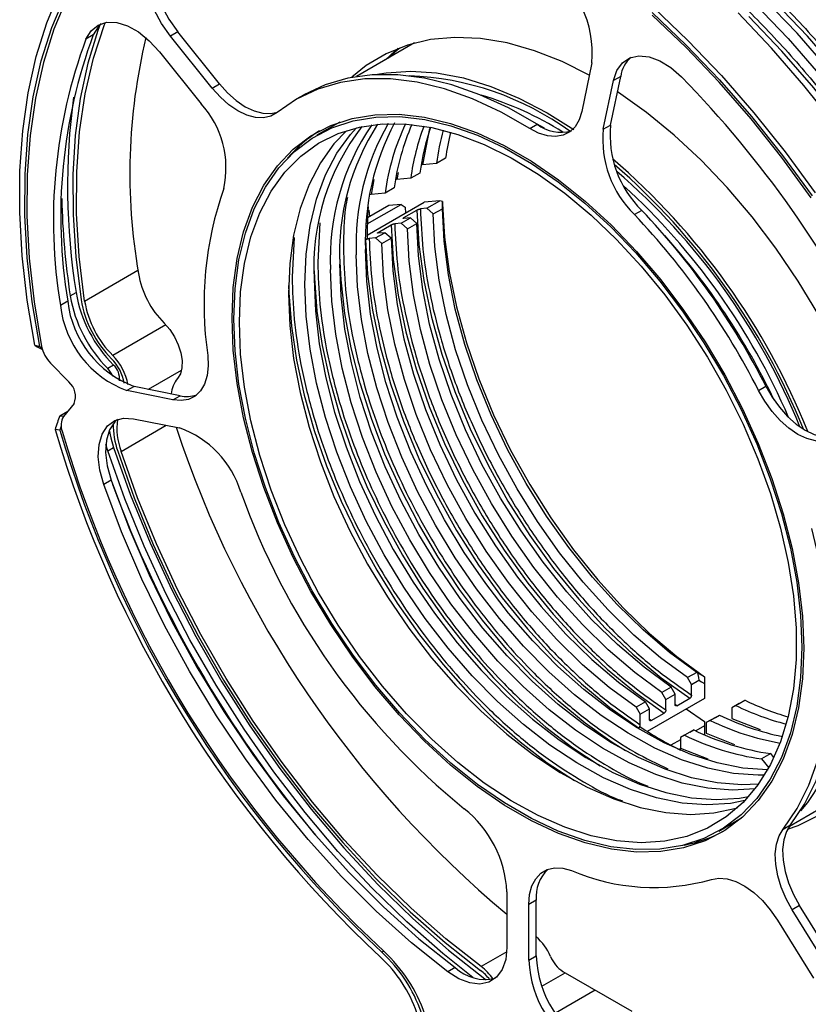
# Model space of a CAD drawing. Header units: millimetres. Extents: x 15 to 415, y 5 to 292.
# Tile 55 of 58: x 333 to 358, y 236 to 268. Entities that reach past the tile are written whole.
import ezdxf

# ---------------------------------------------------------------- set-up
doc = ezdxf.new("R2010")
doc.units = ezdxf.units.MM

msp = doc.modelspace()

# ---------------------------------------------------------------- linework, layer by layer
at = {"color": 7, "linetype": 'Continuous', "lineweight": 25}
for p, q in [((334.987788, 267.634659), (334.752086, 267.498528)), ((337.703421, 267.730638), (337.467718, 267.594507)), ((338.811994, 265.922089), (337.467718, 267.594507)), ((339.047696, 266.05822), (337.703421, 267.730638)), ((345.318094, 267.374177), (343.448247, 266.294237)), ((337.114165, 267.091722), (338.45844, 265.419304)), ((351.020139, 266.733375), (350.697411, 265.166879)), ((351.624768, 264.733813), (351.947496, 266.300308)), ((351.947496, 266.300308), (351.711794, 266.164177)), ((338.811994, 265.922089), (339.047696, 266.05822)), ((351.389066, 264.597682), (351.711794, 266.164177)), ((341.74988, 265.698271), (341.514177, 265.562139)), ((342.915625, 264.831816), (342.181021, 264.407541)), ((349.021292, 264.627502), (349.256994, 264.763633)), ((349.23159, 264.779375), (349.483437, 264.640947)), ((351.389066, 264.597682), (351.624768, 264.733813)), ((341.533022, 263.949252), (341.619317, 264.063456)), ((346.021532, 263.498945), (345.570165, 263.458776)), ((346.31616, 263.669109), (346.021532, 263.498945)), ((345.491202, 263.19265), (345.196574, 263.022486)), ((345.196574, 263.022486), (344.745207, 262.982318)), ((344.371616, 262.546027), (343.920249, 262.505859)), ((344.666244, 262.716191), (344.371616, 262.546027)), ((343.79798, 261.193607), (345.62992, 262.251654)), ((343.799763, 261.55801), (344.886159, 262.185464)), ((344.491162, 262.150312), (343.805215, 261.75414)), ((344.886159, 262.185464), (344.491162, 262.150312)), ((346.127336, 262.29592), (345.62992, 262.251654)), ((345.714858, 262.057691), (346.127336, 262.29592)), ((346.213552, 262.272819), (346.127336, 262.29592)), ((346.213938, 262.046525), (346.213552, 262.272819)), ((346.213552, 262.272819), (346.215556, 262.204242)), ((343.844664, 261.993249), (343.868117, 261.790469)), ((344.978064, 261.761811), (345.390543, 262.00004)), ((345.014398, 262.097347), (345.029354, 261.904793)), ((345.714858, 262.057691), (345.507744, 262.039259)), ((345.91931, 261.876362), (345.714858, 262.057691)), ((345.91931, 261.876362), (346.213938, 262.046525)), ((352.624901, 261.992011), (352.389199, 261.855879)), ((344.153106, 261.285352), (344.565585, 261.523581)), ((344.8899, 261.581232), (344.682786, 261.5628)), ((344.8899, 261.581232), (345.184527, 261.751396)), ((345.094352, 261.399903), (344.8899, 261.581232)), ((345.184527, 261.751396), (344.977414, 261.732964)), ((345.094352, 261.399903), (345.38898, 261.570067)), ((345.38898, 261.570067), (345.184527, 261.751396)), ((344.064942, 261.104773), (344.35957, 261.274937)), ((344.35957, 261.274937), (344.152456, 261.256505)), ((344.564022, 261.093608), (344.35957, 261.274937)), ((343.799553, 261.081155), (343.742594, 261.048258)), ((344.064942, 261.104773), (343.857828, 261.086341)), ((344.064942, 261.104773), (344.269394, 260.923444)), ((344.269394, 260.923444), (344.564022, 261.093608)), ((334.246253, 259.240784), (334.434815, 259.349689)), ((334.164931, 259.071407), (333.929229, 258.935276)), ((333.103794, 257.653428), (333.263141, 257.610874)), ((333.611996, 257.081025), (334.198669, 256.478196)), ((335.639112, 257.018387), (335.45055, 256.909483)), ((336.302972, 256.333089), (336.06727, 256.196958)), ((337.543533, 255.898108), (336.06727, 256.196958)), ((337.779236, 256.034239), (336.302972, 256.333089)), ((356.378286, 256.205955), (356.613988, 256.342086)), ((334.367773, 255.779672), (334.027551, 255.364482)), ((337.543533, 255.898108), (337.779236, 256.034239)), ((333.908218, 255.388595), (334.172286, 255.541109)), ((333.908218, 255.388595), (334.033398, 255.371618)), ((336.285778, 255.294361), (337.762041, 254.995511)), ((333.912502, 254.928544), (333.758397, 254.949444)), ((335.452367, 254.258657), (335.39001, 254.46655)), ((335.452367, 254.258657), (335.640929, 254.367562)), ((335.557232, 253.320193), (335.32153, 253.184062)), ((354.393779, 247.139986), (354.099151, 246.969822)), ((354.227218, 246.748002), (354.099151, 246.969822)), ((354.41602, 247.125941), (354.393779, 247.139986)), ((354.639697, 246.996105), (354.639697, 246.99599)), ((354.639697, 246.99599), (354.639697, 246.783471)), ((353.568821, 246.663527), (353.274193, 246.493363)), ((353.696888, 246.441708), (353.568821, 246.663527)), ((354.227218, 246.748002), (354.464694, 246.885158)), ((354.227218, 246.406659), (354.227218, 246.748002)), ((354.639697, 246.783471), (354.639697, 246.30395)), ((354.639697, 246.30395), (352.800698, 245.241826)), ((353.40226, 246.271544), (353.274193, 246.493363)), ((353.40226, 246.271544), (353.696888, 246.441708)), ((353.696888, 246.100364), (353.696888, 246.441708)), ((353.755814, 246.066206), (354.168293, 246.304435)), ((352.743863, 246.187068), (352.449235, 246.016904)), ((352.449235, 246.016904), (352.577303, 245.795085)), ((352.577303, 245.795085), (352.87193, 245.965249)), ((352.87193, 245.965249), (352.743863, 246.187068)), ((352.87193, 245.623906), (352.87193, 245.965249)), ((353.40226, 245.930201), (353.40226, 246.271544)), ((354.057619, 245.967768), (354.639697, 245.563097)), ((355.761057, 246.136437), (355.523581, 245.999281)), ((355.651648, 246.073169), (355.523581, 245.999281)), ((355.523581, 245.999281), (355.523581, 245.657938)), ((355.651648, 246.073169), (355.946276, 246.243333)), ((355.761057, 246.136437), (355.945232, 246.242737)), ((355.945232, 246.242737), (355.946276, 246.243333)), ((352.577303, 245.453742), (352.577303, 245.795085)), ((352.930856, 245.589747), (353.343335, 245.827976)), ((354.993251, 245.692987), (354.698623, 245.522823)), ((354.82669, 245.59671), (355.121318, 245.766874)), ((354.993251, 245.692987), (355.121318, 245.766874)), ((352.518377, 245.351517), (352.577303, 245.38555)), ((354.639697, 245.417721), (354.363953, 245.258463)), ((354.639697, 245.563097), (354.639697, 245.417721)), ((354.639697, 245.417721), (354.639697, 245.134314)), ((354.82669, 245.59671), (354.698623, 245.522823)), ((354.698623, 245.522823), (354.698623, 245.18148)), ((354.168293, 245.216528), (353.873665, 245.046364)), ((354.001732, 245.120251), (353.873665, 245.046364)), ((353.873665, 245.046364), (353.873665, 244.705021)), ((354.29636, 245.290415), (354.001732, 245.120251)), ((354.168293, 245.216528), (354.29636, 245.290415)), ((353.873665, 244.975294), (353.564446, 244.796703)), ((356.775108, 244.526899), (356.48048, 244.356735)), ((356.876557, 244.400685), (356.775108, 244.526899)), ((356.48048, 244.356735), (356.709172, 244.072218)), ((357.373451, 242.194794), (359.238467, 243.271944)), ((355.101128, 242.037205), (355.835732, 242.461479)), ((357.171059, 242.103324), (357.406761, 242.239455)), ((354.522386, 241.722619), (354.38034, 241.704944)), ((348.287521, 240.087796), (348.287521, 238.295747)), ((349.23033, 239.815534), (348.994628, 239.679403)), ((348.994628, 237.887354), (348.994628, 239.679403)), ((349.23033, 238.023485), (349.23033, 239.815534)), ((357.699474, 239.640861), (357.463772, 239.504729)), ((358.85301, 237.775515), (357.699474, 239.640861)), ((358.617308, 237.639384), (357.463772, 239.504729)), ((356.990625, 239.17133), (358.144161, 237.305985)), ((348.994628, 237.887354), (349.23033, 238.023485)), ((346.623987, 237.645845), (346.388285, 237.509714)), ((350.090054, 237.524851), (352.306835, 236.244538)), ((347.58285, 237.290763), (347.626625, 237.255028)), ((351.130972, 236.923664), (349.847083, 236.182147)), ((351.104163, 236.939147), (351.104163, 236.90818))]:
    msp.add_line(p, q, dxfattribs=at)
at = {"color": 8, "linetype": 'Continuous', "lineweight": 25}
for p, q in [((345.798647, 264.619751), (345.570165, 263.458776)), ((344.789832, 263.209065), (344.745207, 262.982318)), ((344.014594, 262.98525), (343.920249, 262.505859)), ((342.275241, 261.591666), (342.206403, 260.328416)), ((341.450283, 261.115207), (341.381445, 259.851957)), ((334.709276, 259.075534), (336.424742, 260.066311)), ((337.317619, 258.31186), (335.612499, 257.327058)), ((336.766487, 256.239257), (337.824236, 256.850165)), ((335.878979, 254.243812), (337.33143, 255.082682)), ((353.755814, 246.066206), (353.696888, 246.105141)), ((355.523581, 245.657938), (356.428632, 245.296995)), ((352.930856, 245.589747), (352.87193, 245.628682)), ((354.698623, 245.18148), (355.603674, 244.820537)), ((353.873665, 244.705021), (354.745954, 244.357144)), ((344.328996, 238.173819), (344.271806, 238.140789)), ((348.283014, 238.15765), (347.460389, 237.682538)), ((349.412656, 237.047781), (350.164363, 237.481934)), ((347.58285, 237.290763), (347.526705, 237.258336))]:
    msp.add_line(p, q, dxfattribs=at)
at = {"color": 7, "linetype": 'Continuous', "lineweight": 25, "flags": 128}
for points in [[(337.467718, 267.594507), (337.181487, 268.001395), (336.94657, 268.443669), (336.773817, 268.900906), (336.671204, 269.35199), (336.643471, 269.776091), (336.691899, 270.153622), (336.81425, 270.46715), (337.004876, 270.702196)], [(337.240578, 270.838327), (337.049953, 270.603281), (336.927601, 270.289753), (336.879174, 269.912222), (336.906907, 269.488122), (337.009519, 269.037037), (337.182273, 268.5798), (337.417189, 268.137526), (337.703421, 267.730638)], [(333.103794, 257.653428), (332.859115, 259.109148), (332.697746, 260.533793), (332.620539, 261.919842), (332.627902, 263.259979), (332.719796, 264.547129), (332.895735, 265.774498), (333.154792, 266.935606), (333.495598, 268.024324), (333.916354, 269.034905)], [(333.263141, 257.610874), (333.021185, 259.051329), (332.861657, 260.461025), (332.7854, 261.83252), (332.792817, 263.158579), (332.883867, 264.432202), (333.058072, 265.646668), (333.31451, 266.79557), (333.65183, 267.872843), (334.068251, 268.872803)], [(334.136264, 268.809465), (333.721739, 267.816046), (333.38571, 266.745843), (333.129947, 265.604488), (332.955794, 264.397985), (332.864168, 263.132683), (332.855551, 261.815238), (332.929988, 260.452582), (333.087088, 259.051886), (333.326024, 257.620518)], [(358.66694, 266.486873), (357.623795, 267.684904), (356.54597, 268.814012)], [(353.002172, 268.509412), (354.11049, 267.45673), (355.189936, 266.328908), (356.234811, 265.131898), (357.239601, 263.87202), (358.199001, 262.555925)], [(356.251342, 268.643848), (357.329167, 267.51474), (358.372312, 266.316709)], [(352.959613, 268.349934), (354.056299, 267.308095), (355.124408, 266.191923), (356.158303, 265.007308), (357.152528, 263.760502), (358.101837, 262.458084)], [(358.071368, 262.400105), (357.128339, 263.695477), (356.140655, 264.935745), (355.113513, 266.114385), (354.052317, 267.225194), (352.962649, 268.262328)], [(358.844947, 264.749775), (357.841982, 266.010414), (356.798837, 267.208445), (355.721012, 268.337553)], [(335.194805, 267.949963), (335.132864, 267.779389), (334.810506, 266.720837), (334.568468, 265.591857), (334.408066, 264.398587), (334.330172, 263.147514), (334.33521, 261.845441), (334.423152, 260.499445), (334.593521, 259.116847)], [(334.709276, 259.075534), (334.53495, 260.503883), (334.449398, 261.892489), (334.453127, 263.233162), (334.546113, 264.517993), (334.727809, 265.739401), (334.997142, 266.890183), (335.352524, 267.963549), (335.379582, 268.033102)], [(334.752086, 267.498528), (334.915676, 267.767208), (335.142696, 267.950517), (335.422662, 268.039991), (335.742645, 268.031497), (336.087869, 267.925427), (336.44239, 267.72668), (336.789837, 267.444433), (337.114165, 267.091722)], [(335.246053, 267.996829), (335.151378, 267.903339), (334.987788, 267.634659)], [(350.93951, 266.342008), (350.067365, 266.775209), (349.172344, 267.126063), (348.294111, 267.373945), (347.439945, 267.516802), (346.616923, 267.55345), (345.831865, 267.483586), (345.091276, 267.307787), (344.401293, 267.027512), (343.767633, 266.645081), (343.306849, 266.269575)], [(344.38133, 266.833144), (344.696578, 267.122893), (344.792947, 267.201886)], [(344.478316, 266.889159), (344.793565, 267.178909), (344.845845, 267.222278)], [(344.478355, 266.889182), (344.793518, 267.17885), (344.845889, 267.222295)], [(351.711794, 266.164177), (351.822348, 266.489255), (352.002325, 266.737988), (352.243414, 266.89889), (352.53448, 266.96453), (352.862083, 266.931876), (353.211094, 266.802436), (353.565395, 266.582189), (353.908625, 266.281305)], [(349.021292, 264.627502), (348.101431, 265.150362), (347.186068, 265.57381), (346.282832, 265.894317), (345.39925, 266.109211), (344.542686, 266.216703), (343.72028, 266.215895), (342.938885, 266.106794), (342.205014, 265.89031), (341.524784, 265.568247), (340.903864, 265.14329)], [(349.256994, 264.763633), (348.337134, 265.286493), (347.421771, 265.709941), (346.518534, 266.030448), (345.634952, 266.245343), (344.778388, 266.352834), (343.955982, 266.352026), (343.174587, 266.242925), (342.440717, 266.026441), (341.760486, 265.704378), (341.74988, 265.698271)], [(344.052621, 266.357848), (344.403492, 266.418086), (345.197565, 266.470093), (346.02906, 266.413722), (346.890884, 266.249452), (347.775684, 265.978685), (348.675911, 265.603731), (349.583884, 265.12779), (350.443692, 264.587755)], [(340.903864, 265.14329), (340.700631, 265.024785), (340.464947, 264.969446), (340.204004, 264.978961), (339.925761, 265.053039), (339.638707, 265.18942), (339.351599, 265.383944), (339.073197, 265.630676), (338.811994, 265.922089)], [(339.047696, 266.05822), (339.308899, 265.766807), (339.587301, 265.520075), (339.874409, 265.325551), (340.161463, 265.18917), (340.439706, 265.115092), (340.70065, 265.105577), (340.91632, 265.1533)], [(360.060562, 254.825162), (359.933798, 255.174587), (359.462791, 256.340819), (358.923304, 257.493449), (358.319805, 258.622928), (357.657298, 259.719894), (356.941269, 260.775259), (356.177655, 261.780278), (355.37278, 262.726622), (354.533316, 263.60645), (353.666218, 264.412472), (352.778672, 265.138008), (351.878031, 265.777046), (351.84425, 265.799157)], [(357.833463, 247.913261), (357.791839, 246.928512), (357.667345, 246.000761), (357.461107, 245.13841), (357.174993, 244.349269), (356.811595, 243.640485), (356.374204, 243.018475), (355.86678, 242.488873), (355.293919, 242.056476), (354.660809, 241.725198), (353.973183, 241.498041), (353.237269, 241.377062), (352.459731, 241.363355), (351.64761, 241.457045), (350.808262, 241.657284), (349.949288, 241.962258), (349.078466, 242.369206), (348.203683, 242.874441), (347.332862, 243.473389), (346.473887, 244.160625), (345.634539, 244.929926), (344.822419, 245.774325), (344.044881, 246.686174), (343.308967, 247.657216), (342.621341, 248.678657), (341.988231, 249.741247), (341.41537, 250.835362), (340.907946, 251.951094), (340.470554, 253.07834), (340.107156, 254.206889), (339.821043, 255.326523), (339.614805, 256.427101), (339.49031, 257.498657), (339.448687, 258.531486), (339.49031, 259.516235), (339.614805, 260.443985), (339.821043, 261.306336), (340.107156, 262.095477), (340.470554, 262.804262), (340.907946, 263.426272), (341.41537, 263.955873), (341.988231, 264.388271), (342.621341, 264.719548), (343.308967, 264.946705), (344.044881, 265.067685), (344.822419, 265.081392), (345.634539, 264.987701), (346.473887, 264.787462), (347.332862, 264.482488), (348.203683, 264.075541), (349.078466, 263.570305), (349.949288, 262.971357), (350.808262, 262.284121), (351.64761, 261.51482), (352.459731, 260.670422), (353.237269, 259.758572), (353.973183, 258.78753), (354.660809, 257.766089), (355.293919, 256.7035), (355.86678, 255.609384), (356.374204, 254.493652), (356.811595, 253.366407), (357.174993, 252.237857), (357.461107, 251.118224), (357.667345, 250.017645), (357.791839, 248.94609), (357.833463, 247.913261)], [(357.774537, 247.947293), (357.73318, 246.968857), (357.609484, 246.047053), (357.404568, 245.190231), (357.120289, 244.406148), (356.75922, 243.701907), (356.324632, 243.083884), (355.820461, 242.557678), (355.251273, 242.128052), (354.622221, 241.798898), (353.939003, 241.573197), (353.207806, 241.452993), (352.435252, 241.439374), (351.628338, 241.532464), (350.79437, 241.731419), (349.940902, 242.034438), (349.075662, 242.438777), (348.206487, 242.940774), (347.341248, 243.535883), (346.487779, 244.218714), (345.653812, 244.983083), (344.846897, 245.822069), (344.074344, 246.728073), (343.343147, 247.69289), (342.659929, 248.707784), (342.030877, 249.763562), (341.461688, 250.850663), (340.957517, 251.959244), (340.522929, 253.079263), (340.161861, 254.200578), (339.877582, 255.313035), (339.672666, 256.406558), (339.548969, 257.471245), (339.507612, 258.497453), (339.548969, 259.475889), (339.672666, 260.397693), (339.877582, 261.254516), (340.161861, 262.038598), (340.522929, 262.742839), (340.957517, 263.360862), (341.461688, 263.887069), (342.030877, 264.316694), (342.659929, 264.645848), (343.343147, 264.871549), (344.074344, 264.991753), (344.846897, 265.005372), (345.653812, 264.912283), (346.487779, 264.713327), (347.341248, 264.410308), (348.206487, 264.005969), (349.075662, 263.503972), (349.940902, 262.908864), (350.79437, 262.226033), (351.628338, 261.461663), (352.435252, 260.622678), (353.207806, 259.716674), (353.939003, 258.751856), (354.622221, 257.736963), (355.251273, 256.681185), (355.820461, 255.594083), (356.324632, 254.485503), (356.75922, 253.365484), (357.120289, 252.244168), (357.404568, 251.131712), (357.609484, 250.038188), (357.73318, 248.973502), (357.774537, 247.947293)], [(350.697411, 265.166879), (350.613106, 264.89742), (350.482138, 264.6767), (350.308501, 264.511452), (350.097495, 264.406718), (349.855555, 264.365693), (349.590063, 264.389629), (349.309118, 264.477795), (349.021292, 264.627502)], [(339.684389, 258.395355), (339.726202, 259.369203), (339.851251, 260.28566), (340.058368, 261.136169), (340.345619, 261.912789), (340.710323, 262.608269), (341.149075, 263.216115), (341.657777, 263.730653), (342.23168, 264.147077), (342.865426, 264.461501), (343.553097, 264.670988), (344.288274, 264.773582), (345.064092, 264.768325), (345.873307, 264.655268), (346.708364, 264.435464), (347.561466, 264.110967), (348.424648, 263.684806), (349.289851, 263.16096), (350.148996, 262.54432), (350.994062, 261.840643), (351.817159, 261.0565), (352.610602, 260.199212), (353.366983, 259.276783), (354.079239, 258.297826), (354.74072, 257.271481), (355.34525, 256.20733), (355.887186, 255.115309), (356.361466, 254.005615), (356.763664, 252.888607), (357.090022, 251.774716), (357.337496, 250.674342), (357.503773, 249.597757), (357.587301, 248.555015), (357.587301, 247.55585), (357.503773, 246.609593), (357.337496, 245.725077), (357.090022, 244.910561), (356.763664, 244.173651), (356.361466, 243.521226), (355.887186, 242.959377), (355.34525, 242.493352), (354.74072, 242.127501), (354.079239, 241.86524), (353.366983, 241.709017), (352.610602, 241.660291), (351.817159, 241.719517), (350.994062, 241.886142), (350.148996, 242.158611), (349.289851, 242.534379), (348.424648, 243.009938), (347.561466, 243.580848), (346.708364, 244.241778), (345.873307, 244.986557), (345.064092, 245.808232), (344.288274, 246.699131), (343.553097, 247.650936), (342.865426, 248.654759), (342.23168, 249.701229), (341.657777, 250.780576), (341.149075, 251.88272), (340.710323, 252.997373), (340.345619, 254.114126), (340.058368, 255.222553), (339.851251, 256.312305), (339.726202, 257.373208), (339.684389, 258.395355)], [(341.793924, 259.613728), (341.835737, 260.587576), (341.960786, 261.504033), (342.167903, 262.354542), (342.455155, 263.131162), (342.819859, 263.826642), (343.25861, 264.434489), (343.449343, 264.646974)], [(343.133586, 264.550946), (342.72828, 264.128194), (342.289528, 263.520347), (341.924825, 262.824867), (341.637573, 262.048247), (341.430456, 261.197738), (341.305407, 260.281281), (341.263594, 259.307433)], [(346.215556, 262.204242), (346.279057, 261.133786), (346.429595, 260.025142), (346.665735, 258.888881), (346.985225, 257.73584), (347.385018, 256.577016), (347.861302, 255.423458), (348.409534, 254.286169), (349.024485, 253.175994), (349.700293, 252.103521), (350.43051, 251.078976), (351.208175, 250.112132), (352.02587, 249.212208), (352.875797, 248.387786), (353.749852, 247.64673), (354.639697, 246.996105)], [(345.390543, 262.00004), (345.456309, 260.890798), (345.613195, 259.741625), (345.859675, 258.563709), (346.193349, 257.368516), (346.610968, 256.167682), (347.108467, 254.972896), (347.681003, 253.79579), (348.323002, 252.647822), (349.028215, 251.540169), (349.789777, 250.483613), (350.600272, 249.48844), (351.451813, 248.564337), (352.336108, 247.720301), (353.244549, 246.964548), (354.168293, 246.304435)], [(354.099151, 246.969822), (353.228366, 247.610176), (352.373439, 248.339238), (351.542603, 249.149989), (350.743858, 250.034621), (349.984894, 250.984617), (349.273019, 251.990829), (348.615088, 253.04357), (348.017436, 254.132701), (347.485817, 255.247738), (347.025351, 256.377942), (346.64047, 257.512433), (346.334881, 258.640285), (346.111527, 259.750639), (345.972557, 260.832805), (345.91931, 261.876362)], [(354.393779, 247.139986), (353.522993, 247.78034), (352.668067, 248.509402), (351.837231, 249.320153), (351.038486, 250.204785), (350.279522, 251.154781), (349.567647, 252.160993), (348.909716, 253.213733), (348.312064, 254.302865), (347.780445, 255.417902), (347.319979, 256.548106), (346.935098, 257.682596), (346.629509, 258.810449), (346.406154, 259.920803), (346.267185, 261.002969), (346.213938, 262.046525)], [(344.565585, 261.523581), (344.631351, 260.414339), (344.788238, 259.265166), (345.034717, 258.08725), (345.368391, 256.892057), (345.78601, 255.691223), (346.283509, 254.496437), (346.856045, 253.319331), (347.498045, 252.171364), (348.203257, 251.06371), (348.964819, 250.007154), (349.775315, 249.011981), (350.626855, 248.087878), (351.51115, 247.243842), (352.419591, 246.488089), (353.343335, 245.827976)], [(353.568821, 246.663527), (352.698036, 247.303881), (351.843109, 248.032943), (351.012273, 248.843694), (350.213528, 249.728326), (349.454564, 250.678322), (348.742689, 251.684534), (348.084758, 252.737275), (347.487106, 253.826406), (346.955487, 254.941443), (346.495021, 256.071647), (346.11014, 257.206138), (345.804551, 258.33399), (345.581197, 259.444344), (345.442227, 260.52651), (345.38898, 261.570067)], [(353.274193, 246.493363), (352.403408, 247.133717), (351.548481, 247.862779), (350.717645, 248.67353), (349.9189, 249.558162), (349.159936, 250.508158), (348.448061, 251.51437), (347.79013, 252.567111), (347.192478, 253.656243), (346.660859, 254.771279), (346.200393, 255.901483), (345.815512, 257.035974), (345.509923, 258.163826), (345.286569, 259.274181), (345.147599, 260.356346), (345.094352, 261.399903)], [(343.740627, 261.047123), (343.806393, 259.93788), (343.96328, 258.788708), (344.209759, 257.610791), (344.543433, 256.415598), (344.961052, 255.214764), (345.458551, 254.019978), (346.031087, 252.842872), (346.673087, 251.694905), (347.3783, 250.587252), (348.139861, 249.530696), (348.950357, 248.535522), (349.801897, 247.611419), (350.686192, 246.767383), (351.594633, 246.01163), (352.518377, 245.351517)], [(352.449235, 246.016904), (351.57845, 246.657258), (350.723523, 247.386321), (349.892687, 248.197071), (349.093942, 249.081703), (348.334978, 250.031699), (347.623103, 251.037912), (346.965172, 252.090652), (346.36752, 253.179784), (345.835902, 254.29482), (345.375435, 255.425025), (344.990554, 256.559515), (344.684965, 257.687367), (344.461611, 258.797722), (344.322641, 259.879887), (344.269394, 260.923444)], [(344.564022, 261.093608), (344.617269, 260.050051), (344.756239, 258.967886), (344.979593, 257.857531), (345.285182, 256.729679), (345.670063, 255.595189), (346.130529, 254.464984), (346.662148, 253.349948), (347.2598, 252.260816), (347.917731, 251.208075), (348.629606, 250.201863), (349.38857, 249.251867), (350.187315, 248.367235), (351.018151, 247.556485), (351.873078, 246.827422), (352.743863, 246.187068)], [(356.570209, 243.833855), (356.370053, 243.831582), (355.57661, 243.890808), (354.753513, 244.057433), (353.908447, 244.329902), (353.049302, 244.70567), (352.184099, 245.181229), (351.320917, 245.752139), (350.467815, 246.413069), (349.632758, 247.157848), (348.823543, 247.979523), (348.047725, 248.870422), (347.312548, 249.822227), (346.624877, 250.82605), (345.991131, 251.87252), (345.417228, 252.951867), (344.908526, 254.054011), (344.469774, 255.168664), (344.10507, 256.285417), (343.817819, 257.393844), (343.610702, 258.483596), (343.485653, 259.544499), (343.44384, 260.566646)], [(356.695083, 244.001623), (356.664681, 244.001746), (355.871238, 244.060972), (355.048141, 244.227597), (354.203075, 244.500066), (353.343929, 244.875834), (352.478727, 245.351393), (351.615545, 245.922303), (350.762442, 246.583233), (349.927386, 247.328012), (349.118171, 248.149687), (348.342353, 249.040586), (347.607176, 249.99239), (346.919505, 250.996214), (346.285759, 252.042684), (345.711855, 253.12203), (345.203153, 254.224175), (344.764402, 255.338828), (344.399698, 256.455581), (344.112447, 257.564008), (343.90533, 258.65376), (343.780281, 259.714662), (343.738468, 260.73681)], [(356.381229, 243.548799), (355.839723, 243.525287), (355.04628, 243.584513), (354.223183, 243.751138), (353.378117, 244.023607), (352.518972, 244.399375), (351.653769, 244.874934), (350.790587, 245.445844), (349.937485, 246.106774), (349.102428, 246.851553), (348.293213, 247.673228), (347.517395, 248.564127), (346.782218, 249.515932), (346.094547, 250.519755), (345.460801, 251.566225), (344.886897, 252.645572), (344.378195, 253.747716), (343.939444, 254.862369), (343.57474, 255.979122), (343.287489, 257.087549), (343.080372, 258.177301), (342.955323, 259.238204), (342.91351, 260.260351)], [(356.2709, 243.39968), (355.545095, 243.355123), (354.751653, 243.414349), (353.928555, 243.580975), (353.083489, 243.853443), (352.224344, 244.229211), (351.359141, 244.70477), (350.495959, 245.27568), (349.642857, 245.93661), (348.8078, 246.681389), (347.998585, 247.503064), (347.222767, 248.393963), (346.48759, 249.345768), (345.799919, 250.349591), (345.166173, 251.396062), (344.59227, 252.475408), (344.083568, 253.577552), (343.644816, 254.692205), (343.280113, 255.808958), (342.992861, 256.917385), (342.785744, 258.007138), (342.660695, 259.06804), (342.618882, 260.090187)], [(355.942342, 243.016146), (355.476518, 242.92739), (354.720138, 242.878664), (353.926695, 242.93789), (353.103598, 243.104516), (352.258531, 243.376984), (351.399386, 243.752752), (350.534183, 244.228311), (349.671001, 244.799221), (348.817899, 245.460151), (347.982842, 246.20493), (347.173627, 247.026605), (346.397809, 247.917504), (345.662633, 248.869309), (344.974961, 249.873133), (344.341215, 250.919603), (343.767312, 251.998949), (343.25861, 253.101093), (342.819859, 254.215746), (342.455155, 255.332499), (342.167903, 256.440927), (341.960786, 257.530679), (341.835737, 258.591581), (341.793924, 259.613728)], [(342.088552, 259.783892), (342.130365, 258.761745), (342.255414, 257.700843), (342.462531, 256.61109), (342.749782, 255.502663), (343.114486, 254.38591), (343.553238, 253.271257), (344.06194, 252.169113), (344.635843, 251.089767), (345.269589, 250.043296), (345.95726, 249.039473), (346.692437, 248.087668), (347.468255, 247.196769), (348.27747, 246.375094), (349.112527, 245.630315), (349.965629, 244.969385), (350.828811, 244.398475), (351.694014, 243.922916), (352.553159, 243.547148), (353.398225, 243.27468), (354.221322, 243.108054), (355.014765, 243.048828), (355.771146, 243.097554), (356.062958, 243.147453)], [(341.263594, 259.307433), (341.305407, 258.285286), (341.430456, 257.224384), (341.637573, 256.134632), (341.924825, 255.026204), (342.289528, 253.909451), (342.72828, 252.794799), (343.236982, 251.692654), (343.810885, 250.613308), (344.444631, 249.566838), (345.132302, 248.563014), (345.867479, 247.611209), (346.643297, 246.720311), (347.452512, 245.898635), (348.287569, 245.153856), (349.140671, 244.492926), (350.003853, 243.922016), (350.869056, 243.446457), (351.728201, 243.070689), (352.573267, 242.798221), (353.396365, 242.631595), (354.189807, 242.572369), (354.946188, 242.621095), (355.658444, 242.777318), (355.716244, 242.795357)], [(337.267546, 258.36395), (337.446192, 258.157576), (337.600203, 257.921752), (337.721713, 257.668522), (337.804516, 257.410822), (337.844381, 257.161814), (337.839274, 256.934217), (337.789454, 256.739656), (337.697466, 256.588068)], [(338.666882, 257.331352), (338.68273, 256.989998), (338.648269, 256.679584), (338.56455, 256.40958), (338.434128, 256.188223), (338.260981, 256.022266), (338.050393, 255.916773), (337.808786, 255.874962), (337.543533, 255.898108)], [(358.470156, 254.568413), (358.208953, 254.578718), (357.930551, 254.653572), (357.643443, 254.790689), (357.356389, 254.985887), (357.078146, 255.23321), (356.817202, 255.525115), (356.581519, 255.852694), (356.378286, 256.205955)], [(356.613988, 256.342086), (356.817221, 255.988825), (357.052905, 255.661246), (357.313848, 255.369342), (357.592091, 255.122018), (357.879145, 254.92682), (358.166253, 254.789703), (358.444655, 254.71485), (358.705858, 254.704544)], [(335.32153, 253.184062), (335.197226, 253.639211), (335.146738, 254.073536), (335.172394, 254.466982), (335.273012, 254.801378), (335.443945, 255.061283), (335.677298, 255.234692), (335.962296, 255.3136), (336.285778, 255.294361)], [(335.764309, 255.276306), (335.679647, 255.197414), (335.508715, 254.937509), (335.408097, 254.603113), (335.38244, 254.209667), (335.432929, 253.775342), (335.557232, 253.320193)], [(335.502493, 254.923651), (335.551959, 254.679886), (335.640929, 254.367562)], [(347.195782, 237.330465), (346.223597, 238.102246), (345.072409, 239.113554), (343.947407, 240.209914), (342.85512, 241.384961), (341.801888, 242.631875), (340.793825, 243.943419), (339.83678, 245.311981), (338.93631, 246.729616), (338.097641, 248.188098), (337.32564, 249.678959), (336.624788, 251.193548), (335.999153, 252.723074), (335.452367, 254.258657)], [(335.640929, 254.367562), (336.187715, 252.831978), (336.81335, 251.302453), (337.514201, 249.787864), (338.286203, 248.297002), (339.124872, 246.838521), (340.025342, 245.420886), (340.982387, 244.052324), (341.99045, 242.74078), (343.043682, 241.493866), (344.135969, 240.318819), (345.260971, 239.222459), (346.412159, 238.211151), (347.58285, 237.290763)], [(335.772326, 254.247523), (336.306732, 252.746707), (336.918201, 251.251813), (337.603185, 249.771516), (338.357707, 248.31441), (339.177387, 246.888951), (340.05747, 245.503413), (340.992845, 244.165838), (341.978084, 242.883989), (343.007469, 241.665307), (344.075025, 240.516865), (345.174556, 239.445328), (346.299679, 238.456917), (347.443864, 237.557368)], [(347.460389, 237.682538), (346.325039, 238.575141), (345.208605, 239.555919), (344.117565, 240.619181), (343.058253, 241.758755), (342.036816, 242.968027), (341.059185, 244.239977), (340.131033, 245.567224), (339.257746, 246.942063), (338.444395, 248.356514), (337.6957, 249.802369), (337.016006, 251.271234), (336.409258, 252.754585), (335.878979, 254.243812)], [(357.310946, 242.092707), (357.657298, 242.218207), (358.319805, 242.549904), (358.923304, 242.982275), (359.462791, 243.511738), (359.933798, 244.133905), (360.33242, 244.843621), (360.655356, 245.635006), (360.899928, 246.501501), (361.064112, 247.435926), (361.146545, 248.430538), (361.146545, 249.477097), (361.064112, 250.566928), (360.899928, 251.691003), (360.655356, 252.840006), (360.403275, 253.770365)], [(335.557232, 253.320193), (336.130631, 251.793145), (336.784421, 250.275971), (337.514478, 248.778238), (338.316197, 247.309393), (339.184521, 245.8787), (340.113976, 244.495182), (341.098697, 243.167566), (342.132476, 241.904224), (343.20879, 240.713124), (344.320853, 239.60178), (345.461651, 238.5772), (346.623987, 237.645845)], [(358.481687, 253.480364), (358.759942, 252.571244), (359.048796, 251.409443), (359.256899, 250.267755), (359.382475, 249.15592), (359.424453, 248.083424), (359.382475, 247.059418), (359.256899, 246.092638), (359.048796, 245.191332), (358.759942, 244.363189), (358.3928, 243.615276), (357.950505, 242.953972), (357.725745, 242.683712)], [(346.388285, 237.509714), (345.225948, 238.441068), (344.085151, 239.465649), (342.973088, 240.576993), (341.896773, 241.768093), (340.862995, 243.031434), (339.878274, 244.359051), (338.948819, 245.742569), (338.080494, 247.173262), (337.278775, 248.642107), (336.548719, 250.13984), (335.894929, 251.657014), (335.32153, 253.184062)], [(357.171059, 242.103324), (357.62468, 242.765234), (358.003429, 243.514299), (358.304149, 244.344274), (358.524334, 245.248242), (358.662148, 246.218669), (358.716442, 247.247467), (358.686766, 248.326063), (358.573365, 249.445466), (358.377184, 250.596347), (358.09986, 251.769114)], [(357.406761, 242.239455), (357.860382, 242.901366), (358.239131, 243.65043), (358.539851, 244.480405), (358.760036, 245.384373), (358.89785, 246.3548), (358.952145, 247.383598), (358.922468, 248.462194), (358.809067, 249.581597), (358.612887, 250.732478), (358.335562, 251.905245)], [(354.639697, 246.99599), (354.527855, 247.060962), (354.41602, 247.125941)], [(354.41602, 247.125941), (354.428182, 247.065745), (354.446433, 246.975451), (354.464694, 246.885158)], [(354.464694, 246.885158), (354.552194, 246.834312), (354.639697, 246.783471)], [(357.406761, 242.239455), (357.275247, 242.019372), (357.190356, 241.750459), (357.154677, 241.44092), (357.1693, 241.100198), (357.233779, 240.738688), (357.346145, 240.367419), (357.502972, 239.997717), (357.699474, 239.640861)], [(357.463772, 239.504729), (357.26727, 239.861585), (357.110443, 240.231288), (356.998077, 240.602557), (356.933598, 240.964067), (356.918975, 241.304789), (356.954653, 241.614328), (357.039544, 241.883241), (357.171059, 242.103324)], [(348.994628, 239.679403), (349.019796, 239.996301), (349.094531, 240.274459), (349.216553, 240.505393), (349.38214, 240.682056), (349.586241, 240.799059), (349.822627, 240.852832), (350.084089, 240.841736), (350.362649, 240.766107)], [(354.867143, 240.479888), (355.108414, 240.522486), (355.373427, 240.50013), (355.654096, 240.413502), (355.941859, 240.265246), (356.227936, 240.059884), (356.503601, 239.803681), (356.760442, 239.504454), (356.990625, 239.17133)], [(348.287521, 238.295747), (348.249425, 237.910783), (348.136894, 237.587602), (347.955127, 237.341128), (347.712516, 237.182745), (347.420266, 237.119767), (347.091872, 237.155101), (346.742501, 237.287115), (346.388285, 237.509714)]]:
    msp.add_lwpolyline(points, dxfattribs=at)
at = {"color": 8, "linetype": 'Continuous', "lineweight": 25, "flags": 128}
for points in [[(366.990049, 243.521847), (367.052986, 244.099746), (367.12611, 245.376231), (367.115369, 246.703794), (367.020819, 248.075302), (366.84297, 249.483388), (366.582776, 250.920485), (366.241636, 252.378872), (365.821382, 253.850715), (365.324272, 255.328105), (364.752978, 256.803104), (364.110568, 258.267788), (363.400494, 259.714287), (362.626571, 261.13483), (361.792957, 262.521784), (360.904131, 263.867698), (359.964869, 265.165341), (358.980217, 266.40774), (357.955464, 267.58822), (356.896118, 268.70044)], [(366.165091, 243.045389), (366.228028, 243.623288), (366.301152, 244.899772), (366.290411, 246.227335), (366.195861, 247.598843), (366.018012, 249.006929), (365.757818, 250.444026), (365.416678, 251.902414), (364.996424, 253.374256), (364.499314, 254.851646), (363.92802, 256.326645), (363.28561, 257.791329), (362.575536, 259.237828), (361.801613, 260.658371), (360.967999, 262.045326), (360.079174, 263.39124), (359.139911, 264.688882), (358.155259, 265.931281), (357.130507, 267.111762), (356.07116, 268.223981)], [(352.107769, 244.613343), (351.67903, 244.884527), (350.801264, 245.510824), (349.937034, 246.223673), (349.093936, 247.016809), (348.279378, 247.883263), (347.500519, 248.815418), (346.764204, 249.805085), (346.076903, 250.843565), (345.444657, 251.921733), (344.873021, 253.030113), (344.367019, 254.158964), (343.931098, 255.298368), (343.569089, 256.438309), (343.284173, 257.568772), (343.078855, 258.67982), (342.954937, 259.76169), (342.916536, 260.527373)], [(342.091578, 260.050915), (342.098914, 259.812241), (342.181678, 258.748545), (342.346477, 257.650879), (342.591864, 256.528891), (342.915683, 255.39244), (343.315086, 254.251513), (343.786566, 253.116138), (344.325978, 251.996291), (344.928581, 250.901814), (345.589081, 249.842326), (346.301672, 248.827137), (347.060092, 247.865168), (347.857677, 246.964874), (348.687417, 246.134166), (349.542021, 245.380345), (350.413977, 244.710035), (351.282811, 244.136884)], [(341.26662, 259.574456), (341.273957, 259.335783), (341.35672, 258.272086), (341.521519, 257.17442), (341.766906, 256.052432), (342.090725, 254.915981), (342.490129, 253.775054), (342.961608, 252.639679), (343.50102, 251.519832), (344.103623, 250.425355), (344.764123, 249.365867), (345.476714, 248.350678), (346.235135, 247.388709), (347.032719, 246.488415), (347.862459, 245.657707), (348.717063, 244.903886), (349.589019, 244.233576), (350.457853, 243.660425)]]:
    msp.add_lwpolyline(points, dxfattribs=at)
at = {"color": 7, "linetype": 'Continuous', "lineweight": 25}
for centre, radius, start, end in [((347.592146, 267.044217), 3.442058, 354.8187247, 56.3089872), ((350.463078, 261.667672), 16.758107, 159.6384866, 189.3839299), ((350.69878, 261.803803), 16.758107, 159.6384866, 189.3839299), ((354.971666, 263.178381), 18.80831, 166.5733398, 189.831867), ((352.958474, 266.147113), 1.022519, 131.3827477, 171.3834308), ((344.785436, 256.872621), 9.451444, 54.189897, 87.8310728), ((328.736926, 241.750644), 35.147799, 26.1863668, 44.2610661), ((355.375847, 262.761698), 21.217177, 172.2173445, 189.2541191), ((344.552931, 255.771567), 10.338993, 57.6079591, 73.6328838), ((336.200503, 263.361067), 3.055261, 347.4091156, 42.3509317), ((349.454429, 260.168871), 7.375931, 142.2373555, 182.9918561), ((350.161041, 260.4521), 7.550837, 145.3990536, 182.7472535), ((350.557171, 260.608946), 7.651606, 147.1370849, 182.6112091), ((351.276808, 260.890335), 7.839653, 150.2358435, 182.3663422), ((351.795993, 261.017999), 8.062431, 151.9724272, 181.9986858), ((351.739489, 261.581719), 7.430709, 154.5837711, 172.5435028), ((352.139072, 261.728709), 7.53779, 156.3441997, 172.4723731), ((353.021709, 261.952531), 7.897945, 159.6269716, 172.2140545), ((353.484739, 262.087113), 8.069625, 161.3887485, 172.1257272), ((350.01703, 265.745645), 1.241773, 232.2616568, 286.1487203), ((354.985933, 264.406561), 3.377058, 174.4390576, 225.6420726), ((344.620157, 260.749346), 4.471297, 121.8862402, 139.1815793), ((354.345505, 262.327732), 8.405966, 164.5289461, 171.9908584), ((354.854739, 262.458022), 8.62404, 166.2611572, 171.9271818), ((354.750231, 264.27043), 3.377058, 174.4390576, 225.6420726), ((336.894614, 246.430166), 22.70155, 21.8512443, 49.3333982), ((337.037045, 246.517116), 22.438304, 22.0968369, 49.0492086), ((337.741491, 246.93087), 21.551541, 22.0837711, 49.2046657), ((337.344003, 246.700046), 21.788883, 23.346505, 47.5779075), ((349.884835, 258.960017), 11.335564, 160.7617168, 188.2606997), ((357.826379, 262.878614), 23.859089, 181.2212762, 188.770179), ((355.851094, 261.315167), 12.053812, 176.2260245, 181.1124074), ((335.144942, 245.447507), 23.803342, 26.8702868, 43.5771461), ((335.380645, 245.583638), 23.803342, 26.8702868, 43.5771461), ((337.119785, 246.566587), 21.851907, 25.258019, 41.9803494), ((339.392334, 260.476803), 2.996476, 189.8010476, 224.8386244), ((338.729712, 260.091627), 4.35851, 189.8010476, 224.8386244), ((337.226054, 259.305556), 3.317554, 186.4082823, 249.5561715), ((337.461757, 259.441687), 3.317554, 186.4082823, 249.5561715), ((338.54115, 259.982722), 4.35851, 189.8010476, 224.8386244), ((338.083124, 259.719672), 3.541289, 189.8010476, 224.8386244), ((337.930449, 259.631988), 3.268883, 189.8010476, 224.8386244), ((334.403417, 257.846079), 1.100752, 191.8245384, 224.0294745), ((334.522294, 256.172289), 1.48499, 10.2724183, 45.0179668), ((334.373885, 256.086978), 1.752701, 9.9649122, 45.0338954), ((334.951704, 256.418356), 0.700037, 19.3502691, 44.5532036), ((335.254036, 256.590105), 0.575942, 352.6228813, 48.0407233), ((333.809905, 256.01435), 0.605219, 337.184993, 50.0326173), ((338.44315, 255.986825), 0.957881, 141.1208723, 173.6623394), ((337.998418, 256.959122), 0.9505, 256.6677496, 289.2977798), ((334.481753, 255.086925), 0.532295, 148.5715075, 201.5814424), ((337.956297, 254.997528), 2.209828, 172.9053233, 199.9423693), ((369.862856, 265.514198), 37.618427, 196.3103373, 227.0399909), ((369.644573, 265.3878), 37.231398, 196.3154614, 227.0399348), ((369.539864, 265.328512), 37.053489, 196.3607403, 227.1328505), ((338.260765, 255.109438), 2.633482, 179.423767, 199.104424), ((370.464185, 265.868155), 34.559983, 198.2977646, 230.0823309), ((336.715737, 252.024316), 3.15004, 16.8288266, 70.6003277), ((371.400137, 266.366991), 38.145458, 200.203383, 219.8142376), ((361.477754, 260.661989), 23.078413, 199.5578511, 230.8895819), ((359.518957, 254.062136), 8.875791, 244.169248, 255.337995), ((359.909715, 254.472122), 9.133555, 244.2819674, 253.6177938), ((358.897116, 253.535354), 8.637473, 244.0783579, 258.3236326), ((359.500465, 255.875917), 12.568928, 236.5770145, 243.4053649), ((358.500305, 253.083404), 8.339426, 243.8634697, 260.1501411), ((357.626998, 252.484266), 8.208001, 243.7892181, 261.9704937), ((357.921626, 252.65443), 8.208001, 243.7892181, 261.9704937), ((344.642775, 239.90252), 3.649452, 2.9100557, 51.4018733), ((353.137291, 246.017919), 4.513104, 280.916754, 298.0506677), ((350.482341, 239.910105), 1.255577, 134.5579373, 184.3196831), ((353.020165, 247.001085), 6.777708, 246.9149858, 285.8135476), ((348.199124, 237.396037), 1.613227, 22.2401857, 50.2663347), ((340.987614, 234.615089), 4.818348, 19.1542445, 47.0310949), ((340.942473, 234.519609), 4.982201, 19.130299, 47.1253265), ((341.206413, 234.7419), 4.430664, 19.1542445, 47.0310949), ((352.474879, 238.010341), 3.482423, 182.023909, 242.9994934), ((352.710581, 238.146472), 3.482423, 182.023909, 242.9994934), ((350.636812, 238.381266), 1.016067, 201.6363999, 237.4447344), ((347.588087, 238.686925), 1.418921, 227.1985405, 283.3810135), ((346.563879, 236.399818), 1.454062, 36.3972113, 52.7574069), ((346.418233, 236.314832), 1.719508, 34.2553338, 52.6935473)]:
    msp.add_arc(centre, radius, start, end, dxfattribs=at)
for centre, major_axis, ratio, start_param, end_param in [((359.82609, 259.682338), (18.011938, -6.340185), 0.218198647, 3.815275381, 3.827787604), ((359.82609, 259.682338), (20.148947, -7.09241), 0.218198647, 3.874206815, 3.876871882), ((348.876777, 253.358504), (25.4082, -11.415635), 0.112196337, 4.094017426, 4.106406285), ((348.876777, 253.358504), (25.146645, -11.298121), 0.112196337, 4.093864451, 4.097612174), ((348.876777, 253.358504), (12.007257, 29.393165), 0.463904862, 1.690171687, 1.704878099), ((348.876777, 253.358504), (11.883653, 29.090589), 0.463904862, 1.700743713, 1.705031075)]:
    msp.add_ellipse(centre, major_axis=major_axis, ratio=ratio, start_param=start_param, end_param=end_param, dxfattribs=at)
at = {"color": 8, "linetype": 'Continuous', "lineweight": 25}
for points, knots in [([(347.164006, 275.453124), (347.464213, 275.404193), (348.241456, 275.27751), (349.517148, 274.868871), (350.966114, 274.268721), (352.400567, 273.514264), (353.834564, 272.611085), (355.285014, 271.541533), (356.738606, 270.307044), (358.195207, 268.892154), (359.619211, 267.321691), (360.997326, 265.597528), (362.299724, 263.747919), (363.503649, 261.799502), (364.589047, 259.782698), (365.539582, 257.730099), (366.343635, 255.674686), (366.99138, 253.656615), (367.488822, 251.687681), (367.828829, 249.813169), (368.037053, 248.018357), (368.062168, 246.900091), (368.074726, 246.340946)], [0, 0, 0, 0, 0.031927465, 0.082661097, 0.130517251, 0.178377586, 0.226233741, 0.274094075, 0.324823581, 0.375557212, 0.427988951, 0.481248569, 0.535074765, 0.589188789, 0.643302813, 0.697129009, 0.750388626, 0.802820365, 0.85354987, 0.904283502, 0.952140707, 1, 1, 1, 1]), ([(346.339048, 274.976666), (346.639255, 274.927735), (347.416498, 274.801051), (348.69219, 274.392412), (350.141156, 273.792263), (351.575609, 273.037805), (353.009606, 272.134626), (354.460056, 271.065074), (355.913648, 269.830586), (357.370249, 268.415695), (358.794253, 266.845232), (360.172369, 265.121069), (361.474766, 263.27146), (362.678691, 261.323043), (363.764089, 259.306239), (364.714624, 257.253641), (365.518677, 255.198227), (366.166422, 253.180156), (366.663864, 251.211222), (367.003871, 249.33671), (367.212095, 247.541898), (367.23721, 246.423633), (367.249768, 245.864488)], [0, 0, 0, 0, 0.031927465, 0.082661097, 0.130517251, 0.178377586, 0.226233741, 0.274094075, 0.324823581, 0.375557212, 0.427988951, 0.481248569, 0.535074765, 0.589188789, 0.643302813, 0.697129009, 0.750388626, 0.802820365, 0.85354987, 0.904283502, 0.952140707, 1, 1, 1, 1]), ([(345.51409, 274.500207), (345.814297, 274.451276), (346.59154, 274.324592), (347.867232, 273.915953), (349.316198, 273.315804), (350.750651, 272.561346), (352.184648, 271.658168), (353.635098, 270.588615), (355.08869, 269.354127), (356.545291, 267.939237), (357.969295, 266.368773), (359.347411, 264.64461), (360.649808, 262.795001), (361.853733, 260.846584), (362.939131, 258.82978), (363.889667, 256.777182), (364.693719, 254.721769), (365.341464, 252.703697), (365.838906, 250.734763), (366.178913, 248.860251), (366.387137, 247.065439), (366.412252, 245.947174), (366.42481, 245.388029)], [0, 0, 0, 0, 0.031927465, 0.082661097, 0.130517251, 0.178377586, 0.226233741, 0.274094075, 0.324823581, 0.375557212, 0.427988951, 0.481248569, 0.535074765, 0.589188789, 0.643302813, 0.697129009, 0.750388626, 0.802820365, 0.85354987, 0.904283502, 0.952140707, 1, 1, 1, 1]), ([(343.159502, 262.408764), (343.138534, 262.300401), (343.042513, 261.804159), (343.036254, 261.243278), (343.031361, 260.804875)], [0, 0, 0, 0, 0.2183666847, 1, 1, 1, 1]), ([(343.031361, 260.804875), (343.044796, 260.357429), (343.072082, 259.448661), (343.297011, 257.980101), (343.637512, 256.559119), (344.067164, 255.222443), (344.548667, 253.992904), (345.115244, 252.768999), (345.76382, 251.564754), (346.482481, 250.400859), (347.259124, 249.298263), (348.083282, 248.266169), (349.026091, 247.226325), (350.086662, 246.21736), (351.24589, 245.300633), (352.375776, 244.558133), (353.109729, 244.207111), (353.463989, 244.037681)], [0, 0, 0, 0, 0.072384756, 0.147014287, 0.223744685, 0.283723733, 0.343710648, 0.40496594, 0.466229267, 0.527484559, 0.588747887, 0.648726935, 0.708713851, 0.785437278, 0.860068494, 0.932458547, 1, 1, 1, 1]), ([(342.206403, 260.328416), (342.219838, 259.88097), (342.247124, 258.972202), (342.472053, 257.503643), (342.812554, 256.08266), (343.242206, 254.745984), (343.723709, 253.516445), (344.290286, 252.292541), (344.938862, 251.088294), (345.657523, 249.924406), (346.434168, 248.821782), (347.258315, 247.789789), (348.201171, 246.749538), (349.261522, 245.742493), (350.421576, 244.818532), (351.573988, 244.08528), (352.378494, 243.641694), (352.789324, 243.495548), (352.826312, 243.48239)], [0, 0, 0, 0, 0.071526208, 0.145270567, 0.221090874, 0.280358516, 0.339633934, 0.400162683, 0.460699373, 0.521228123, 0.581764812, 0.641032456, 0.700307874, 0.776121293, 0.849867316, 0.921398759, 0.992923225, 1, 1, 1, 1]), ([(341.381445, 259.851957), (341.39488, 259.404511), (341.422166, 258.495743), (341.647095, 257.027184), (341.987596, 255.606201), (342.417248, 254.269525), (342.898751, 253.039986), (343.465328, 251.816082), (344.113904, 250.611835), (344.832565, 249.447947), (345.60921, 248.345323), (346.433357, 247.31333), (347.376213, 246.273079), (348.436564, 245.266034), (349.596618, 244.342073), (350.74903, 243.608821), (351.553536, 243.165235), (351.964366, 243.01909), (352.001355, 243.005932)], [0, 0, 0, 0, 0.071526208, 0.145270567, 0.221090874, 0.280358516, 0.339633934, 0.400162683, 0.460699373, 0.521228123, 0.581764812, 0.641032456, 0.700307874, 0.776121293, 0.849867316, 0.921398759, 0.992923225, 1, 1, 1, 1])]:
    msp.add_open_spline(points, degree=3, knots=knots, dxfattribs=at)
at = {"color": 7, "linetype": 'Continuous', "lineweight": 25}
for points, knots in [([(343.920249, 262.505859), (343.910639, 262.504481), (343.892996, 262.501952), (343.869048, 262.495861), (343.857193, 262.491555), (343.856354, 262.49125)], [0, 0, 0, 0, 0.526488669, 0.9664901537, 1, 1, 1, 1]), ([(345.390543, 262.00004), (345.397107, 262.003569), (345.410223, 262.010619), (345.434657, 262.020709), (345.460225, 262.029433), (345.4864, 262.036418), (345.500426, 262.038285), (345.507744, 262.039259)], [0, 0, 0, 0, 0.182088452, 0.36383765, 0.554462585, 0.767538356, 1, 1, 1, 1]), ([(345.507744, 262.039259), (345.526422, 261.610199), (345.564293, 260.740252), (345.787087, 259.34387), (346.141709, 257.873593), (346.643941, 256.349871), (347.288899, 254.806358), (348.063804, 253.286557), (348.951615, 251.82538), (349.931507, 250.455755), (350.97292, 249.21197), (352.049433, 248.116471), (353.134621, 247.167813), (353.866335, 246.658067), (354.227218, 246.406659)], [0, 0, 0, 0, 0.0782589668, 0.1586750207, 0.2411098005, 0.3265716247, 0.4129279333, 0.4999999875, 0.5870643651, 0.6734205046, 0.7588901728, 0.8413170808, 0.9217371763, 1, 1, 1, 1]), ([(344.565585, 261.523581), (344.572149, 261.52711), (344.585265, 261.53416), (344.6097, 261.54425), (344.635267, 261.552974), (344.661442, 261.559959), (344.675468, 261.561826), (344.682786, 261.5628)], [0, 0, 0, 0, 0.182088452, 0.36383765, 0.554462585, 0.767538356, 1, 1, 1, 1]), ([(344.682786, 261.5628), (344.701464, 261.13374), (344.739335, 260.263793), (344.962129, 258.867412), (345.316751, 257.397134), (345.818983, 255.873412), (346.463941, 254.3299), (347.238846, 252.810098), (348.126657, 251.348921), (349.106549, 249.979296), (350.147962, 248.735512), (351.224475, 247.640012), (352.309663, 246.691354), (353.041377, 246.181609), (353.40226, 245.930201)], [0, 0, 0, 0, 0.078258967, 0.158675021, 0.241109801, 0.326571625, 0.412927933, 0.499999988, 0.587064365, 0.673420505, 0.758890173, 0.841317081, 0.921737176, 1, 1, 1, 1]), ([(344.977414, 261.732964), (344.970901, 261.732776), (344.957859, 261.7324), (344.951488, 261.738025), (344.956735, 261.74731), (344.968362, 261.756083), (344.976474, 261.760872), (344.978064, 261.761811)], [0, 0, 0, 0, 0.2555293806, 0.5117141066, 0.7469257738, 0.9503903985, 1, 1, 1, 1]), ([(344.152456, 261.256505), (344.145943, 261.256317), (344.132901, 261.255941), (344.12653, 261.261566), (344.131777, 261.270851), (344.143404, 261.279624), (344.151516, 261.284413), (344.153106, 261.285352)], [0, 0, 0, 0, 0.255529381, 0.511714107, 0.746925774, 0.950390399, 1, 1, 1, 1]), ([(343.740627, 261.047123), (343.747191, 261.050651), (343.760307, 261.057701), (343.784742, 261.067791), (343.810309, 261.076515), (343.836484, 261.0835), (343.85051, 261.085367), (343.857828, 261.086341)], [0, 0, 0, 0, 0.182088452, 0.36383765, 0.554462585, 0.767538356, 1, 1, 1, 1]), ([(343.857828, 261.086341), (343.876506, 260.657281), (343.914377, 259.787335), (344.137171, 258.390953), (344.491793, 256.920675), (344.994025, 255.396953), (345.638983, 253.853441), (346.413888, 252.33364), (347.301699, 250.872462), (348.281591, 249.502837), (349.323004, 248.259053), (350.399517, 247.163553), (351.484705, 246.214895), (352.216419, 245.70515), (352.577303, 245.453742)], [0, 0, 0, 0, 0.078258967, 0.158675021, 0.241109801, 0.326571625, 0.412927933, 0.499999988, 0.587064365, 0.673420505, 0.758890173, 0.841317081, 0.921737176, 1, 1, 1, 1]), ([(354.227218, 246.406659), (354.226565, 246.398602), (354.225258, 246.382486), (354.215061, 246.356131), (354.20006, 246.332047), (354.183499, 246.314364), (354.172592, 246.307242), (354.168293, 246.304435)], [0, 0, 0, 0, 0.215335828, 0.430679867, 0.645786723, 0.860405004, 1, 1, 1, 1]), ([(353.755814, 246.066206), (353.749201, 246.063138), (353.735975, 246.057002), (353.718344, 246.058532), (353.705017, 246.068083), (353.69791, 246.08316), (353.69718, 246.095454), (353.696888, 246.100364)], [0, 0, 0, 0, 0.2140572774, 0.4281066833, 0.6423836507, 0.8571432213, 1, 1, 1, 1]), ([(353.40226, 245.930201), (353.401607, 245.922143), (353.4003, 245.906028), (353.390103, 245.879672), (353.375102, 245.855588), (353.358541, 245.837905), (353.347634, 245.830783), (353.343335, 245.827976)], [0, 0, 0, 0, 0.215335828, 0.430679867, 0.645786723, 0.860405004, 1, 1, 1, 1]), ([(352.518377, 245.351517), (352.52499, 245.356088), (352.538216, 245.365229), (352.555847, 245.387126), (352.569174, 245.412071), (352.576281, 245.435358), (352.577011, 245.448494), (352.577303, 245.453742)], [0, 0, 0, 0, 0.214057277, 0.428106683, 0.642383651, 0.857143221, 1, 1, 1, 1]), ([(352.930856, 245.589747), (352.924243, 245.586679), (352.911017, 245.580543), (352.893386, 245.582073), (352.880059, 245.591624), (352.872952, 245.606701), (352.872222, 245.618995), (352.87193, 245.623906)], [0, 0, 0, 0, 0.2140572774, 0.4281066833, 0.6423836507, 0.8571432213, 1, 1, 1, 1]), ([(353.855867, 244.647109), (353.858986, 244.652523), (353.866795, 244.666075), (353.872576, 244.686669), (353.873354, 244.699782), (353.873665, 244.705021)], [0, 0, 0, 0, 0.285488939, 0.714574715, 1, 1, 1, 1])]:
    msp.add_open_spline(points, degree=3, knots=knots, dxfattribs=at)

doc.saveas('drawing.dxf')
